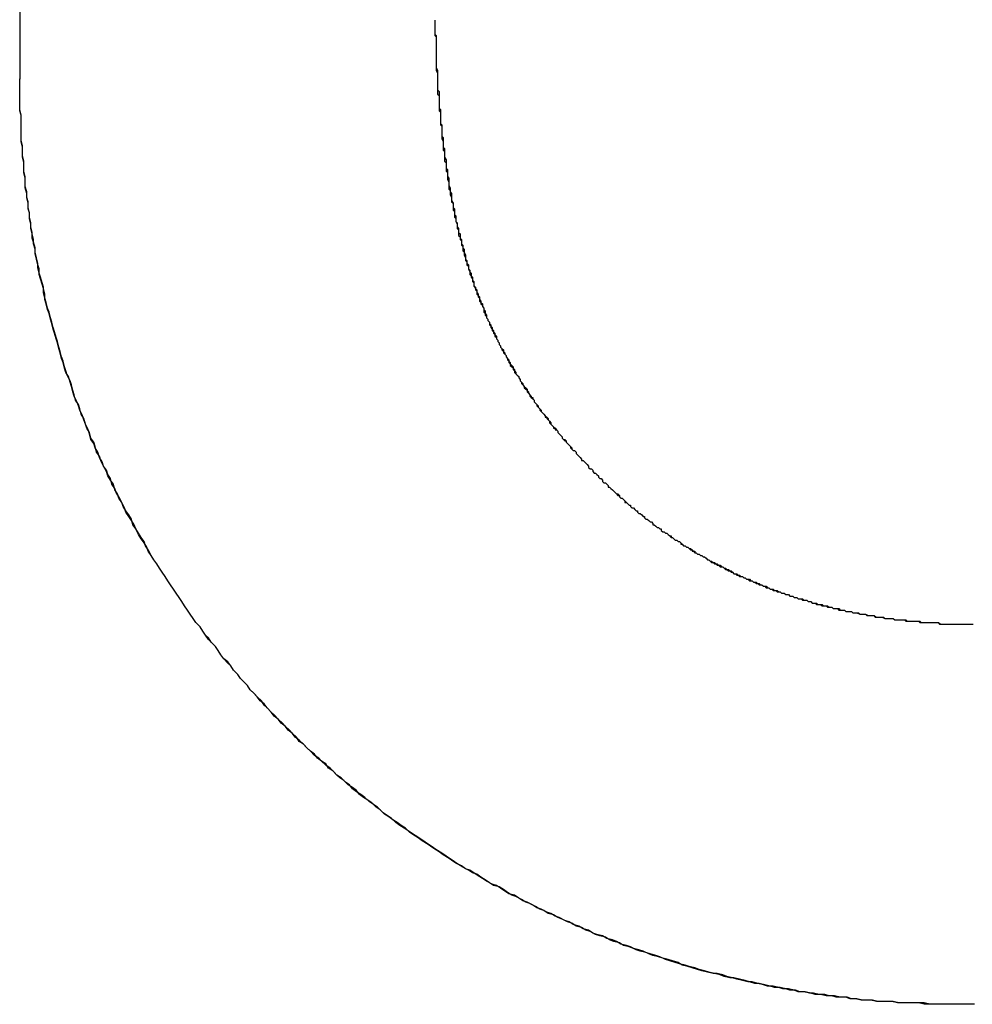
# Model space of a CAD drawing. Extents: x 1917 to 3682, y 1570 to 2675.
# Tile 44 of 166: x 1975.665 to 1976.347, y 2386.65 to 2387.354. Entities that reach past the tile are written whole.
import ezdxf

# ---------------------------------------------------------------- set-up
doc = ezdxf.new("R2010")
doc.units = 0
doc.header["$MEASUREMENT"] = 0
doc.layers.add('KF_SEQUENZA_10_NW_FRONT', color=7, linetype='CONTINUOUS')
doc.layers.add('KF_SEQUENZA_5_NW_REAR', color=7, linetype='CONTINUOUS')

# ---------------------------------------------------------------- blocks, each defined once
blk = doc.blocks.new('KF_SEQUENZA_5_NW_FRONT')
at = {"layer": 'KF_SEQUENZA_10_NW_FRONT'}
blk.add_line((-127.60974, -265.12422), (-127.60974, -263.7121), dxfattribs=at)
blk.add_line((-127.60974, -265.12422), (-127.60974, -263.7121), dxfattribs=at)
for points in [[(-127.313, -265.082, 0), (-127.313, -265.083, 0), (-127.313, -265.084, 0), (-127.313, -265.086, 0), (-127.313, -265.087, 0), (-127.313, -265.089, 0), (-127.313, -265.09, 0), (-127.313, -265.092, 0), (-127.312, -265.093, 0), (-127.312, -265.095, 0), (-127.312, -265.096, 0), (-127.312, -265.098, 0), (-127.312, -265.099, 0), (-127.312, -265.101, 0), (-127.312, -265.102, 0), (-127.312, -265.103, 0), (-127.312, -265.105, 0), (-127.312, -265.106, 0), (-127.312, -265.108, 0), (-127.312, -265.109, 0), (-127.312, -265.111, 0), (-127.312, -265.112, 0), (-127.312, -265.113, 0), (-127.312, -265.115, 0), (-127.312, -265.116, 0), (-127.311, -265.118, 0), (-127.311, -265.119, 0), (-127.311, -265.12, 0), (-127.311, -265.122, 0), (-127.311, -265.123, 0), (-127.311, -265.125, 0), (-127.311, -265.126, 0), (-127.311, -265.127, 0), (-127.311, -265.129, 0), (-127.311, -265.13, 0), (-127.311, -265.132, 0), (-127.31, -265.133, 0), (-127.31, -265.134, 0), (-127.31, -265.136, 0), (-127.31, -265.137, 0), (-127.31, -265.138, 0), (-127.31, -265.14, 0), (-127.31, -265.141, 0), (-127.31, -265.142, 0), (-127.31, -265.144, 0), (-127.31, -265.145, 0), (-127.309, -265.146, 0), (-127.309, -265.148, 0), (-127.309, -265.149, 0), (-127.309, -265.151, 0), (-127.309, -265.152, 0), (-127.309, -265.153, 0), (-127.309, -265.154, 0), (-127.309, -265.156, 0), (-127.308, -265.157, 0), (-127.308, -265.158, 0), (-127.308, -265.16, 0), (-127.308, -265.161, 0), (-127.308, -265.162, 0), (-127.308, -265.164, 0), (-127.308, -265.165, 0), (-127.307, -265.166, 0), (-127.307, -265.168, 0), (-127.307, -265.169, 0), (-127.307, -265.17, 0), (-127.307, -265.171, 0), (-127.307, -265.173, 0), (-127.306, -265.174, 0), (-127.306, -265.175, 0), (-127.306, -265.177, 0), (-127.306, -265.178, 0), (-127.306, -265.179, 0), (-127.306, -265.18, 0), (-127.305, -265.182, 0), (-127.305, -265.183, 0), (-127.305, -265.184, 0), (-127.305, -265.185, 0), (-127.305, -265.187, 0), (-127.305, -265.188, 0), (-127.304, -265.189, 0), (-127.304, -265.191, 0), (-127.304, -265.192, 0), (-127.304, -265.193, 0), (-127.304, -265.194, 0), (-127.303, -265.195, 0), (-127.303, -265.197, 0), (-127.303, -265.198, 0), (-127.303, -265.199, 0), (-127.303, -265.2, 0), (-127.302, -265.202, 0), (-127.302, -265.203, 0), (-127.302, -265.204, 0), (-127.302, -265.205, 0), (-127.301, -265.206, 0), (-127.301, -265.208, 0), (-127.301, -265.209, 0), (-127.301, -265.21, 0), (-127.301, -265.211, 0), (-127.3, -265.213, 0), (-127.3, -265.214, 0), (-127.3, -265.215, 0), (-127.3, -265.216, 0), (-127.299, -265.217, 0), (-127.299, -265.218, 0), (-127.299, -265.22, 0), (-127.299, -265.221, 0), (-127.298, -265.222, 0), (-127.298, -265.223, 0), (-127.298, -265.224, 0), (-127.298, -265.226, 0), (-127.297, -265.227, 0), (-127.297, -265.228, 0), (-127.297, -265.229, 0), (-127.297, -265.23, 0), (-127.296, -265.231, 0), (-127.296, -265.233, 0), (-127.296, -265.234, 0), (-127.295, -265.235, 0), (-127.295, -265.236, 0), (-127.295, -265.237, 0), (-127.295, -265.238, 0), (-127.294, -265.239, 0), (-127.294, -265.241, 0), (-127.294, -265.242, 0), (-127.293, -265.243, 0), (-127.293, -265.244, 0), (-127.293, -265.245, 0), (-127.292, -265.246, 0), (-127.292, -265.247, 0), (-127.292, -265.248, 0), (-127.291, -265.25, 0), (-127.291, -265.251, 0), (-127.291, -265.252, 0), (-127.291, -265.253, 0), (-127.29, -265.254, 0), (-127.29, -265.255, 0), (-127.29, -265.256, 0), (-127.289, -265.257, 0), (-127.289, -265.258, 0), (-127.289, -265.26, 0), (-127.288, -265.261, 0), (-127.288, -265.262, 0), (-127.287, -265.263, 0), (-127.287, -265.264, 0), (-127.287, -265.265, 0), (-127.286, -265.266, 0), (-127.286, -265.267, 0), (-127.286, -265.268, 0), (-127.285, -265.269, 0), (-127.285, -265.27, 0), (-127.285, -265.272, 0), (-127.284, -265.273, 0), (-127.284, -265.274, 0), (-127.283, -265.275, 0), (-127.283, -265.276, 0), (-127.283, -265.277, 0), (-127.282, -265.278, 0), (-127.282, -265.279, 0), (-127.281, -265.28, 0), (-127.281, -265.281, 0), (-127.281, -265.282, 0), (-127.28, -265.283, 0), (-127.28, -265.284, 0), (-127.279, -265.285, 0), (-127.279, -265.286, 0), (-127.279, -265.287, 0), (-127.278, -265.288, 0), (-127.278, -265.289, 0), (-127.277, -265.29, 0), (-127.277, -265.292, 0), (-127.276, -265.293, 0), (-127.276, -265.294, 0), (-127.276, -265.295, 0), (-127.275, -265.296, 0), (-127.275, -265.297, 0), (-127.274, -265.298, 0), (-127.274, -265.299, 0), (-127.273, -265.3, 0), (-127.273, -265.301, 0), (-127.272, -265.302, 0), (-127.272, -265.303, 0), (-127.271, -265.304, 0), (-127.271, -265.305, 0), (-127.27, -265.306, 0), (-127.27, -265.307, 0), (-127.269, -265.308, 0), (-127.269, -265.309, 0), (-127.269, -265.31, 0), (-127.268, -265.311, 0), (-127.268, -265.312, 0), (-127.267, -265.313, 0), (-127.267, -265.314, 0), (-127.266, -265.315, 0), (-127.266, -265.316, 0), (-127.265, -265.317, 0), (-127.264, -265.318, 0), (-127.264, -265.319, 0), (-127.263, -265.32, 0), (-127.263, -265.321, 0), (-127.262, -265.322, 0), (-127.262, -265.323, 0), (-127.261, -265.324, 0), (-127.261, -265.324, 0), (-127.26, -265.325, 0), (-127.26, -265.326, 0), (-127.259, -265.327, 0), (-127.259, -265.328, 0), (-127.258, -265.329, 0), (-127.257, -265.33, 0), (-127.257, -265.331, 0), (-127.256, -265.332, 0), (-127.256, -265.333, 0), (-127.255, -265.334, 0), (-127.255, -265.335, 0), (-127.254, -265.336, 0), (-127.253, -265.337, 0), (-127.253, -265.338, 0), (-127.252, -265.339, 0), (-127.252, -265.34, 0), (-127.251, -265.341, 0), (-127.251, -265.342, 0), (-127.25, -265.343, 0), (-127.249, -265.344, 0), (-127.249, -265.344, 0), (-127.248, -265.345, 0), (-127.247, -265.346, 0), (-127.247, -265.347, 0), (-127.246, -265.348, 0), (-127.246, -265.349, 0), (-127.245, -265.35, 0), (-127.244, -265.351, 0), (-127.244, -265.352, 0), (-127.243, -265.353, 0), (-127.242, -265.354, 0), (-127.242, -265.355, 0), (-127.241, -265.356, 0), (-127.241, -265.356, 0), (-127.24, -265.357, 0), (-127.239, -265.358, 0), (-127.239, -265.359, 0), (-127.238, -265.36, 0), (-127.237, -265.361, 0), (-127.237, -265.362, 0), (-127.236, -265.363, 0), (-127.235, -265.364, 0), (-127.234, -265.365, 0), (-127.234, -265.366, 0), (-127.233, -265.366, 0), (-127.232, -265.367, 0), (-127.232, -265.368, 0), (-127.231, -265.369, 0), (-127.23, -265.37, 0), (-127.23, -265.371, 0), (-127.229, -265.372, 0), (-127.228, -265.373, 0), (-127.227, -265.374, 0), (-127.227, -265.375, 0), (-127.226, -265.375, 0), (-127.225, -265.376, 0), (-127.225, -265.377, 0), (-127.224, -265.378, 0), (-127.223, -265.379, 0), (-127.222, -265.38, 0), (-127.222, -265.381, 0), (-127.221, -265.382, 0), (-127.22, -265.383, 0), (-127.219, -265.383, 0), (-127.219, -265.384, 0), (-127.218, -265.385, 0), (-127.217, -265.386, 0), (-127.216, -265.387, 0), (-127.215, -265.388, 0), (-127.215, -265.389, 0), (-127.214, -265.39, 0), (-127.213, -265.39, 0), (-127.212, -265.391, 0), (-127.212, -265.392, 0), (-127.211, -265.393, 0), (-127.21, -265.394, 0), (-127.209, -265.395, 0), (-127.208, -265.396, 0), (-127.208, -265.397, 0), (-127.207, -265.397, 0), (-127.206, -265.398, 0), (-127.205, -265.399, 0), (-127.204, -265.4, 0), (-127.203, -265.401, 0), (-127.203, -265.402, 0)], [(-127.313, -265.082, 0), (-127.313, -265.083, 0), (-127.313, -265.084, 0), (-127.313, -265.086, 0), (-127.313, -265.087, 0), (-127.313, -265.089, 0), (-127.313, -265.09, 0), (-127.313, -265.092, 0), (-127.313, -265.093, 0), (-127.312, -265.094, 0), (-127.312, -265.096, 0), (-127.312, -265.097, 0), (-127.312, -265.099, 0), (-127.312, -265.1, 0), (-127.312, -265.101, 0), (-127.312, -265.103, 0), (-127.312, -265.104, 0), (-127.312, -265.106, 0), (-127.312, -265.107, 0), (-127.312, -265.108, 0), (-127.312, -265.11, 0), (-127.312, -265.111, 0), (-127.312, -265.113, 0), (-127.312, -265.114, 0), (-127.312, -265.115, 0), (-127.312, -265.117, 0), (-127.312, -265.118, 0), (-127.311, -265.12, 0), (-127.311, -265.121, 0), (-127.311, -265.122, 0), (-127.311, -265.124, 0), (-127.311, -265.125, 0), (-127.311, -265.126, 0), (-127.311, -265.128, 0), (-127.311, -265.129, 0), (-127.311, -265.131, 0), (-127.311, -265.132, 0), (-127.311, -265.133, 0), (-127.311, -265.135, 0), (-127.31, -265.136, 0), (-127.31, -265.137, 0), (-127.31, -265.139, 0), (-127.31, -265.14, 0), (-127.31, -265.141, 0), (-127.31, -265.143, 0), (-127.31, -265.144, 0), (-127.31, -265.145, 0), (-127.31, -265.147, 0), (-127.309, -265.148, 0), (-127.309, -265.149, 0), (-127.309, -265.151, 0), (-127.309, -265.152, 0), (-127.309, -265.153, 0), (-127.309, -265.154, 0), (-127.309, -265.156, 0), (-127.309, -265.157, 0), (-127.308, -265.158, 0), (-127.308, -265.16, 0), (-127.308, -265.161, 0), (-127.308, -265.162, 0), (-127.308, -265.164, 0), (-127.308, -265.165, 0), (-127.308, -265.166, 0), (-127.308, -265.167, 0), (-127.307, -265.169, 0), (-127.307, -265.17, 0), (-127.307, -265.171, 0), (-127.307, -265.173, 0), (-127.307, -265.174, 0), (-127.307, -265.175, 0), (-127.306, -265.176, 0), (-127.306, -265.178, 0), (-127.306, -265.179, 0), (-127.306, -265.18, 0), (-127.306, -265.181, 0), (-127.306, -265.183, 0), (-127.305, -265.184, 0), (-127.305, -265.185, 0), (-127.305, -265.186, 0), (-127.305, -265.188, 0), (-127.305, -265.189, 0), (-127.305, -265.19, 0), (-127.304, -265.191, 0), (-127.304, -265.193, 0), (-127.304, -265.194, 0), (-127.304, -265.195, 0), (-127.304, -265.196, 0), (-127.303, -265.198, 0), (-127.303, -265.199, 0), (-127.303, -265.2, 0), (-127.303, -265.201, 0), (-127.303, -265.203, 0), (-127.302, -265.204, 0), (-127.302, -265.205, 0), (-127.302, -265.206, 0), (-127.302, -265.207, 0), (-127.301, -265.209, 0), (-127.301, -265.21, 0), (-127.301, -265.211, 0), (-127.301, -265.212, 0), (-127.3, -265.213, 0), (-127.3, -265.215, 0), (-127.3, -265.216, 0), (-127.3, -265.217, 0), (-127.3, -265.218, 0), (-127.299, -265.219, 0), (-127.299, -265.221, 0), (-127.299, -265.222, 0), (-127.299, -265.223, 0), (-127.298, -265.224, 0), (-127.298, -265.225, 0), (-127.298, -265.226, 0), (-127.297, -265.228, 0), (-127.297, -265.229, 0), (-127.297, -265.23, 0), (-127.297, -265.231, 0), (-127.296, -265.232, 0), (-127.296, -265.233, 0), (-127.296, -265.235, 0), (-127.296, -265.236, 0), (-127.295, -265.237, 0), (-127.295, -265.238, 0), (-127.295, -265.239, 0), (-127.294, -265.24, 0), (-127.294, -265.241, 0), (-127.294, -265.243, 0), (-127.293, -265.244, 0), (-127.293, -265.245, 0), (-127.293, -265.246, 0), (-127.293, -265.247, 0), (-127.292, -265.248, 0), (-127.292, -265.249, 0), (-127.292, -265.25, 0), (-127.291, -265.252, 0), (-127.291, -265.253, 0), (-127.291, -265.254, 0), (-127.29, -265.255, 0), (-127.29, -265.256, 0), (-127.29, -265.257, 0), (-127.289, -265.258, 0), (-127.289, -265.259, 0), (-127.289, -265.26, 0), (-127.288, -265.262, 0), (-127.288, -265.263, 0), (-127.288, -265.264, 0), (-127.287, -265.265, 0), (-127.287, -265.266, 0), (-127.286, -265.267, 0), (-127.286, -265.268, 0), (-127.286, -265.269, 0), (-127.285, -265.27, 0), (-127.285, -265.271, 0), (-127.285, -265.272, 0), (-127.284, -265.274, 0), (-127.284, -265.275, 0), (-127.283, -265.276, 0), (-127.283, -265.277, 0), (-127.283, -265.278, 0), (-127.282, -265.279, 0), (-127.282, -265.28, 0), (-127.281, -265.281, 0), (-127.281, -265.282, 0), (-127.281, -265.283, 0), (-127.28, -265.284, 0), (-127.28, -265.285, 0), (-127.279, -265.286, 0), (-127.279, -265.287, 0), (-127.278, -265.288, 0), (-127.278, -265.289, 0), (-127.278, -265.291, 0), (-127.277, -265.292, 0), (-127.277, -265.293, 0), (-127.276, -265.294, 0), (-127.276, -265.295, 0), (-127.275, -265.296, 0), (-127.275, -265.297, 0), (-127.274, -265.298, 0), (-127.274, -265.299, 0), (-127.274, -265.3, 0), (-127.273, -265.301, 0), (-127.273, -265.302, 0), (-127.272, -265.303, 0), (-127.272, -265.304, 0), (-127.271, -265.305, 0), (-127.271, -265.306, 0), (-127.27, -265.307, 0), (-127.27, -265.308, 0), (-127.269, -265.309, 0), (-127.269, -265.31, 0), (-127.268, -265.311, 0), (-127.268, -265.312, 0), (-127.267, -265.313, 0), (-127.267, -265.314, 0), (-127.266, -265.315, 0), (-127.266, -265.316, 0), (-127.265, -265.317, 0), (-127.265, -265.318, 0), (-127.264, -265.319, 0), (-127.264, -265.32, 0), (-127.263, -265.321, 0), (-127.262, -265.322, 0), (-127.262, -265.323, 0), (-127.261, -265.324, 0), (-127.261, -265.325, 0), (-127.26, -265.326, 0), (-127.26, -265.327, 0), (-127.259, -265.328, 0), (-127.259, -265.329, 0), (-127.258, -265.33, 0), (-127.257, -265.331, 0), (-127.257, -265.332, 0), (-127.256, -265.333, 0), (-127.256, -265.334, 0), (-127.255, -265.335, 0), (-127.255, -265.335, 0), (-127.254, -265.336, 0), (-127.253, -265.337, 0), (-127.253, -265.338, 0), (-127.252, -265.339, 0), (-127.252, -265.34, 0), (-127.251, -265.341, 0), (-127.25, -265.342, 0), (-127.25, -265.343, 0), (-127.249, -265.344, 0), (-127.249, -265.345, 0), (-127.248, -265.346, 0), (-127.247, -265.347, 0), (-127.247, -265.348, 0), (-127.246, -265.349, 0), (-127.245, -265.35, 0), (-127.245, -265.351, 0), (-127.244, -265.352, 0), (-127.243, -265.352, 0), (-127.243, -265.353, 0), (-127.242, -265.354, 0), (-127.242, -265.355, 0), (-127.241, -265.356, 0), (-127.24, -265.357, 0), (-127.24, -265.358, 0), (-127.239, -265.359, 0), (-127.238, -265.36, 0), (-127.238, -265.361, 0), (-127.237, -265.362, 0), (-127.236, -265.363, 0), (-127.235, -265.364, 0), (-127.235, -265.364, 0), (-127.234, -265.365, 0), (-127.233, -265.366, 0), (-127.233, -265.367, 0), (-127.232, -265.368, 0), (-127.231, -265.369, 0), (-127.231, -265.37, 0), (-127.23, -265.371, 0), (-127.229, -265.372, 0), (-127.228, -265.373, 0), (-127.228, -265.374, 0), (-127.227, -265.374, 0), (-127.226, -265.375, 0), (-127.225, -265.376, 0), (-127.225, -265.377, 0), (-127.224, -265.378, 0), (-127.223, -265.379, 0), (-127.222, -265.38, 0), (-127.222, -265.381, 0), (-127.221, -265.382, 0), (-127.22, -265.382, 0), (-127.219, -265.383, 0), (-127.219, -265.384, 0), (-127.218, -265.385, 0), (-127.217, -265.386, 0), (-127.216, -265.387, 0), (-127.216, -265.388, 0), (-127.215, -265.389, 0), (-127.214, -265.39, 0), (-127.213, -265.39, 0), (-127.212, -265.391, 0), (-127.212, -265.392, 0), (-127.211, -265.393, 0), (-127.21, -265.394, 0), (-127.209, -265.395, 0), (-127.208, -265.396, 0), (-127.208, -265.397, 0), (-127.207, -265.397, 0), (-127.206, -265.398, 0), (-127.205, -265.399, 0), (-127.204, -265.4, 0), (-127.203, -265.401, 0), (-127.203, -265.402, 0)], [(-126.936, -265.786, 0), (-126.94, -265.786, 0), (-126.944, -265.786, 0), (-126.948, -265.786, 0), (-126.952, -265.786, 0), (-126.955, -265.786, 0), (-126.959, -265.786, 0), (-126.963, -265.786, 0), (-126.967, -265.785, 0), (-126.971, -265.785, 0), (-126.974, -265.785, 0), (-126.978, -265.785, 0), (-126.982, -265.785, 0), (-126.986, -265.784, 0), (-126.989, -265.784, 0), (-126.993, -265.784, 0), (-126.997, -265.784, 0), (-127.001, -265.783, 0), (-127.004, -265.783, 0), (-127.008, -265.783, 0), (-127.012, -265.782, 0), (-127.016, -265.782, 0), (-127.019, -265.781, 0), (-127.023, -265.781, 0), (-127.027, -265.78, 0), (-127.031, -265.78, 0), (-127.034, -265.779, 0), (-127.038, -265.779, 0), (-127.042, -265.778, 0), (-127.045, -265.778, 0), (-127.049, -265.777, 0), (-127.053, -265.777, 0), (-127.056, -265.776, 0), (-127.06, -265.775, 0), (-127.064, -265.775, 0), (-127.067, -265.774, 0), (-127.071, -265.773, 0), (-127.075, -265.773, 0), (-127.078, -265.772, 0), (-127.082, -265.771, 0), (-127.086, -265.77, 0), (-127.089, -265.77, 0), (-127.093, -265.769, 0), (-127.097, -265.768, 0), (-127.1, -265.767, 0), (-127.104, -265.766, 0), (-127.107, -265.765, 0), (-127.111, -265.764, 0), (-127.114, -265.764, 0), (-127.118, -265.763, 0), (-127.122, -265.762, 0), (-127.125, -265.761, 0), (-127.129, -265.76, 0), (-127.132, -265.759, 0), (-127.136, -265.758, 0), (-127.139, -265.756, 0), (-127.143, -265.755, 0), (-127.146, -265.754, 0), (-127.15, -265.753, 0), (-127.153, -265.752, 0), (-127.157, -265.751, 0), (-127.16, -265.75, 0), (-127.164, -265.748, 0), (-127.167, -265.747, 0), (-127.171, -265.746, 0), (-127.174, -265.745, 0), (-127.178, -265.744, 0), (-127.181, -265.742, 0), (-127.185, -265.741, 0), (-127.188, -265.74, 0), (-127.191, -265.738, 0), (-127.195, -265.737, 0), (-127.198, -265.736, 0), (-127.202, -265.734, 0), (-127.205, -265.733, 0), (-127.208, -265.731, 0), (-127.212, -265.73, 0), (-127.215, -265.728, 0), (-127.218, -265.727, 0), (-127.222, -265.725, 0), (-127.225, -265.724, 0), (-127.228, -265.722, 0), (-127.232, -265.721, 0), (-127.235, -265.719, 0), (-127.238, -265.718, 0), (-127.241, -265.716, 0), (-127.245, -265.714, 0), (-127.248, -265.713, 0), (-127.251, -265.711, 0), (-127.255, -265.709, 0), (-127.258, -265.708, 0), (-127.261, -265.706, 0), (-127.264, -265.704, 0), (-127.267, -265.702, 0), (-127.271, -265.701, 0), (-127.274, -265.699, 0), (-127.277, -265.697, 0), (-127.28, -265.695, 0), (-127.283, -265.693, 0), (-127.286, -265.692, 0), (-127.289, -265.69, 0), (-127.293, -265.688, 0), (-127.296, -265.686, 0), (-127.299, -265.684, 0), (-127.302, -265.682, 0), (-127.305, -265.68, 0), (-127.308, -265.678, 0), (-127.311, -265.676, 0), (-127.314, -265.674, 0), (-127.317, -265.672, 0), (-127.32, -265.67, 0), (-127.323, -265.668, 0), (-127.326, -265.666, 0), (-127.329, -265.664, 0), (-127.332, -265.662, 0), (-127.335, -265.66, 0), (-127.338, -265.658, 0), (-127.341, -265.656, 0), (-127.344, -265.653, 0), (-127.347, -265.651, 0), (-127.35, -265.649, 0), (-127.352, -265.647, 0), (-127.355, -265.645, 0), (-127.358, -265.642, 0), (-127.361, -265.64, 0), (-127.364, -265.638, 0), (-127.367, -265.636, 0), (-127.369, -265.633, 0), (-127.372, -265.631, 0), (-127.375, -265.629, 0), (-127.378, -265.626, 0), (-127.381, -265.624, 0), (-127.383, -265.622, 0), (-127.386, -265.619, 0), (-127.389, -265.617, 0), (-127.391, -265.614, 0), (-127.394, -265.612, 0), (-127.397, -265.61, 0), (-127.399, -265.607, 0), (-127.402, -265.605, 0), (-127.405, -265.602, 0), (-127.407, -265.6, 0), (-127.41, -265.597, 0), (-127.413, -265.595, 0), (-127.415, -265.592, 0), (-127.418, -265.59, 0), (-127.42, -265.587, 0), (-127.423, -265.585, 0), (-127.425, -265.582, 0), (-127.428, -265.579, 0), (-127.43, -265.577, 0), (-127.433, -265.574, 0), (-127.435, -265.571, 0), (-127.438, -265.569, 0), (-127.44, -265.566, 0), (-127.443, -265.563, 0), (-127.445, -265.561, 0), (-127.447, -265.558, 0), (-127.45, -265.555, 0), (-127.452, -265.553, 0), (-127.454, -265.55, 0), (-127.457, -265.547, 0), (-127.459, -265.544, 0), (-127.461, -265.542, 0), (-127.464, -265.539, 0), (-127.466, -265.536, 0), (-127.468, -265.533, 0), (-127.47, -265.53, 0), (-127.473, -265.527, 0), (-127.475, -265.525, 0), (-127.477, -265.522, 0), (-127.479, -265.519, 0), (-127.481, -265.516, 0), (-127.484, -265.513, 0), (-127.486, -265.51, 0), (-127.488, -265.507, 0), (-127.49, -265.504, 0), (-127.492, -265.501, 0), (-127.494, -265.498, 0), (-127.496, -265.495, 0), (-127.498, -265.492, 0), (-127.5, -265.489, 0), (-127.502, -265.486, 0), (-127.504, -265.483, 0), (-127.506, -265.48, 0), (-127.508, -265.477, 0), (-127.51, -265.474, 0), (-127.512, -265.471, 0), (-127.514, -265.468, 0), (-127.516, -265.465, 0), (-127.518, -265.462, 0), (-127.519, -265.459, 0), (-127.521, -265.456, 0), (-127.523, -265.453, 0), (-127.525, -265.45, 0), (-127.527, -265.446, 0), (-127.528, -265.443, 0), (-127.53, -265.44, 0), (-127.532, -265.437, 0), (-127.534, -265.434, 0), (-127.535, -265.431, 0), (-127.537, -265.427, 0), (-127.539, -265.424, 0), (-127.54, -265.421, 0), (-127.542, -265.418, 0), (-127.543, -265.414, 0), (-127.545, -265.411, 0), (-127.547, -265.408, 0), (-127.548, -265.405, 0), (-127.55, -265.401, 0), (-127.551, -265.398, 0), (-127.553, -265.395, 0), (-127.554, -265.391, 0), (-127.556, -265.388, 0), (-127.557, -265.385, 0), (-127.559, -265.382, 0), (-127.56, -265.378, 0), (-127.561, -265.375, 0), (-127.563, -265.371, 0), (-127.564, -265.368, 0), (-127.565, -265.365, 0), (-127.567, -265.361, 0), (-127.568, -265.358, 0), (-127.569, -265.355, 0), (-127.571, -265.351, 0), (-127.572, -265.348, 0), (-127.573, -265.344, 0), (-127.574, -265.341, 0), (-127.575, -265.337, 0), (-127.577, -265.334, 0), (-127.578, -265.331, 0), (-127.579, -265.327, 0), (-127.58, -265.324, 0), (-127.581, -265.32, 0), (-127.582, -265.317, 0), (-127.583, -265.313, 0), (-127.584, -265.31, 0), (-127.585, -265.306, 0), (-127.586, -265.303, 0), (-127.587, -265.299, 0), (-127.588, -265.296, 0), (-127.589, -265.292, 0), (-127.59, -265.289, 0), (-127.591, -265.285, 0), (-127.592, -265.282, 0), (-127.592, -265.278, 0), (-127.593, -265.274, 0), (-127.594, -265.271, 0), (-127.595, -265.267, 0), (-127.596, -265.264, 0), (-127.596, -265.26, 0), (-127.597, -265.257, 0), (-127.598, -265.253, 0), (-127.599, -265.249, 0), (-127.599, -265.246, 0), (-127.6, -265.242, 0), (-127.6, -265.239, 0), (-127.601, -265.235, 0), (-127.602, -265.231, 0), (-127.602, -265.228, 0), (-127.603, -265.224, 0), (-127.603, -265.22, 0), (-127.604, -265.217, 0), (-127.604, -265.213, 0), (-127.605, -265.209, 0), (-127.605, -265.206, 0), (-127.606, -265.202, 0), (-127.606, -265.198, 0), (-127.606, -265.195, 0), (-127.607, -265.191, 0), (-127.607, -265.187, 0), (-127.607, -265.184, 0), (-127.608, -265.18, 0), (-127.608, -265.176, 0), (-127.608, -265.173, 0), (-127.609, -265.169, 0), (-127.609, -265.165, 0), (-127.609, -265.162, 0), (-127.609, -265.158, 0), (-127.609, -265.154, 0), (-127.609, -265.15, 0), (-127.61, -265.147, 0), (-127.61, -265.143, 0), (-127.61, -265.139, 0), (-127.61, -265.135, 0), (-127.61, -265.132, 0), (-127.61, -265.128, 0), (-127.61, -265.124, 0)], [(-126.936, -265.786, 0), (-126.94, -265.786, 0), (-126.944, -265.786, 0), (-126.948, -265.786, 0), (-126.951, -265.786, 0), (-126.955, -265.786, 0), (-126.959, -265.786, 0), (-126.963, -265.785, 0), (-126.966, -265.785, 0), (-126.97, -265.785, 0), (-126.974, -265.785, 0), (-126.978, -265.785, 0), (-126.981, -265.785, 0), (-126.985, -265.784, 0), (-126.989, -265.784, 0), (-126.992, -265.784, 0), (-126.996, -265.784, 0), (-127, -265.783, 0), (-127.004, -265.783, 0), (-127.007, -265.783, 0), (-127.011, -265.782, 0), (-127.015, -265.782, 0), (-127.018, -265.781, 0), (-127.022, -265.781, 0), (-127.026, -265.781, 0), (-127.029, -265.78, 0), (-127.033, -265.78, 0), (-127.037, -265.779, 0), (-127.041, -265.779, 0), (-127.044, -265.778, 0), (-127.048, -265.777, 0), (-127.052, -265.777, 0), (-127.055, -265.776, 0), (-127.059, -265.776, 0), (-127.062, -265.775, 0), (-127.066, -265.774, 0), (-127.07, -265.774, 0), (-127.073, -265.773, 0), (-127.077, -265.772, 0), (-127.081, -265.771, 0), (-127.084, -265.771, 0), (-127.088, -265.77, 0), (-127.091, -265.769, 0), (-127.095, -265.768, 0), (-127.099, -265.767, 0), (-127.102, -265.767, 0), (-127.106, -265.766, 0), (-127.109, -265.765, 0), (-127.113, -265.764, 0), (-127.117, -265.763, 0), (-127.12, -265.762, 0), (-127.124, -265.761, 0), (-127.127, -265.76, 0), (-127.131, -265.759, 0), (-127.134, -265.758, 0), (-127.138, -265.757, 0), (-127.141, -265.756, 0), (-127.145, -265.755, 0), (-127.148, -265.754, 0), (-127.152, -265.752, 0), (-127.155, -265.751, 0), (-127.159, -265.75, 0), (-127.162, -265.749, 0), (-127.166, -265.748, 0), (-127.169, -265.747, 0), (-127.173, -265.745, 0), (-127.176, -265.744, 0), (-127.18, -265.743, 0), (-127.183, -265.741, 0), (-127.186, -265.74, 0), (-127.19, -265.739, 0), (-127.193, -265.737, 0), (-127.197, -265.736, 0), (-127.2, -265.735, 0), (-127.203, -265.733, 0), (-127.207, -265.732, 0), (-127.21, -265.73, 0), (-127.214, -265.729, 0), (-127.217, -265.727, 0), (-127.22, -265.726, 0), (-127.224, -265.724, 0), (-127.227, -265.723, 0), (-127.23, -265.721, 0), (-127.233, -265.72, 0), (-127.237, -265.718, 0), (-127.24, -265.717, 0), (-127.243, -265.715, 0), (-127.247, -265.713, 0), (-127.25, -265.712, 0), (-127.253, -265.71, 0), (-127.256, -265.708, 0), (-127.26, -265.707, 0), (-127.263, -265.705, 0), (-127.266, -265.703, 0), (-127.269, -265.701, 0), (-127.272, -265.7, 0), (-127.276, -265.698, 0), (-127.279, -265.696, 0), (-127.282, -265.694, 0), (-127.285, -265.692, 0), (-127.288, -265.69, 0), (-127.291, -265.689, 0), (-127.294, -265.687, 0), (-127.298, -265.685, 0), (-127.301, -265.683, 0), (-127.304, -265.681, 0), (-127.307, -265.679, 0), (-127.31, -265.677, 0), (-127.313, -265.675, 0), (-127.316, -265.673, 0), (-127.319, -265.671, 0), (-127.322, -265.669, 0), (-127.325, -265.667, 0), (-127.328, -265.665, 0), (-127.331, -265.663, 0), (-127.334, -265.66, 0), (-127.337, -265.658, 0), (-127.34, -265.656, 0), (-127.343, -265.654, 0), (-127.346, -265.652, 0), (-127.349, -265.65, 0), (-127.352, -265.647, 0), (-127.354, -265.645, 0), (-127.357, -265.643, 0), (-127.36, -265.641, 0), (-127.363, -265.638, 0), (-127.366, -265.636, 0), (-127.369, -265.634, 0), (-127.372, -265.632, 0), (-127.374, -265.629, 0), (-127.377, -265.627, 0), (-127.38, -265.624, 0), (-127.383, -265.622, 0), (-127.385, -265.62, 0), (-127.388, -265.617, 0), (-127.391, -265.615, 0), (-127.394, -265.612, 0), (-127.396, -265.61, 0), (-127.399, -265.608, 0), (-127.402, -265.605, 0), (-127.404, -265.603, 0), (-127.407, -265.6, 0), (-127.41, -265.598, 0), (-127.412, -265.595, 0), (-127.415, -265.592, 0), (-127.417, -265.59, 0), (-127.42, -265.587, 0), (-127.422, -265.585, 0), (-127.425, -265.582, 0), (-127.428, -265.58, 0), (-127.43, -265.577, 0), (-127.433, -265.574, 0), (-127.435, -265.572, 0), (-127.437, -265.569, 0), (-127.44, -265.566, 0), (-127.442, -265.564, 0), (-127.445, -265.561, 0), (-127.447, -265.558, 0), (-127.45, -265.555, 0), (-127.452, -265.553, 0), (-127.454, -265.55, 0), (-127.457, -265.547, 0), (-127.459, -265.544, 0), (-127.461, -265.541, 0), (-127.464, -265.539, 0), (-127.466, -265.536, 0), (-127.468, -265.533, 0), (-127.47, -265.53, 0), (-127.473, -265.527, 0), (-127.475, -265.524, 0), (-127.477, -265.522, 0), (-127.479, -265.519, 0), (-127.481, -265.516, 0), (-127.484, -265.513, 0), (-127.486, -265.51, 0), (-127.488, -265.507, 0), (-127.49, -265.504, 0), (-127.492, -265.501, 0), (-127.494, -265.498, 0), (-127.496, -265.495, 0), (-127.498, -265.492, 0), (-127.5, -265.489, 0), (-127.502, -265.486, 0), (-127.504, -265.483, 0), (-127.506, -265.48, 0), (-127.508, -265.477, 0), (-127.51, -265.474, 0), (-127.512, -265.471, 0), (-127.514, -265.468, 0), (-127.516, -265.465, 0), (-127.518, -265.461, 0), (-127.52, -265.458, 0), (-127.521, -265.455, 0), (-127.523, -265.452, 0), (-127.525, -265.449, 0), (-127.527, -265.446, 0), (-127.529, -265.443, 0), (-127.53, -265.439, 0), (-127.532, -265.436, 0), (-127.534, -265.433, 0), (-127.536, -265.43, 0), (-127.537, -265.427, 0), (-127.539, -265.423, 0), (-127.541, -265.42, 0), (-127.542, -265.417, 0), (-127.544, -265.414, 0), (-127.545, -265.41, 0), (-127.547, -265.407, 0), (-127.548, -265.404, 0), (-127.55, -265.401, 0), (-127.552, -265.397, 0), (-127.553, -265.394, 0), (-127.555, -265.391, 0), (-127.556, -265.387, 0), (-127.557, -265.384, 0), (-127.559, -265.381, 0), (-127.56, -265.377, 0), (-127.562, -265.374, 0), (-127.563, -265.371, 0), (-127.564, -265.367, 0), (-127.566, -265.364, 0), (-127.567, -265.36, 0), (-127.568, -265.357, 0), (-127.57, -265.354, 0), (-127.571, -265.35, 0), (-127.572, -265.347, 0), (-127.573, -265.343, 0), (-127.574, -265.34, 0), (-127.576, -265.336, 0), (-127.577, -265.333, 0), (-127.578, -265.33, 0), (-127.579, -265.326, 0), (-127.58, -265.323, 0), (-127.581, -265.319, 0), (-127.582, -265.316, 0), (-127.583, -265.312, 0), (-127.584, -265.309, 0), (-127.585, -265.305, 0), (-127.586, -265.302, 0), (-127.587, -265.298, 0), (-127.588, -265.295, 0), (-127.589, -265.291, 0), (-127.59, -265.288, 0), (-127.591, -265.284, 0), (-127.592, -265.281, 0), (-127.593, -265.277, 0), (-127.593, -265.273, 0), (-127.594, -265.27, 0), (-127.595, -265.266, 0), (-127.596, -265.263, 0), (-127.597, -265.259, 0), (-127.597, -265.256, 0), (-127.598, -265.252, 0), (-127.599, -265.248, 0), (-127.599, -265.245, 0), (-127.6, -265.241, 0), (-127.601, -265.238, 0), (-127.601, -265.234, 0), (-127.602, -265.23, 0), (-127.602, -265.227, 0), (-127.603, -265.223, 0), (-127.603, -265.22, 0), (-127.604, -265.216, 0), (-127.604, -265.212, 0), (-127.605, -265.209, 0), (-127.605, -265.205, 0), (-127.606, -265.201, 0), (-127.606, -265.198, 0), (-127.606, -265.194, 0), (-127.607, -265.19, 0), (-127.607, -265.187, 0), (-127.607, -265.183, 0), (-127.608, -265.179, 0), (-127.608, -265.176, 0), (-127.608, -265.172, 0), (-127.609, -265.168, 0), (-127.609, -265.165, 0), (-127.609, -265.161, 0), (-127.609, -265.157, 0), (-127.609, -265.154, 0), (-127.609, -265.15, 0), (-127.61, -265.146, 0), (-127.61, -265.143, 0), (-127.61, -265.139, 0), (-127.61, -265.135, 0), (-127.61, -265.132, 0), (-127.61, -265.128, 0), (-127.61, -265.124, 0)], [(-127.203, -265.402, 0), (-127.202, -265.403, 0), (-127.201, -265.403, 0), (-127.2, -265.404, 0), (-127.2, -265.405, 0), (-127.199, -265.406, 0), (-127.198, -265.406, 0), (-127.197, -265.407, 0), (-127.196, -265.408, 0), (-127.196, -265.409, 0), (-127.195, -265.41, 0), (-127.194, -265.41, 0), (-127.193, -265.411, 0), (-127.193, -265.412, 0), (-127.192, -265.413, 0), (-127.191, -265.413, 0), (-127.19, -265.414, 0), (-127.189, -265.415, 0), (-127.189, -265.416, 0), (-127.188, -265.416, 0), (-127.187, -265.417, 0), (-127.186, -265.418, 0), (-127.185, -265.419, 0), (-127.185, -265.419, 0), (-127.184, -265.42, 0), (-127.183, -265.421, 0), (-127.182, -265.422, 0), (-127.181, -265.422, 0), (-127.181, -265.423, 0), (-127.18, -265.424, 0), (-127.179, -265.424, 0), (-127.178, -265.425, 0), (-127.177, -265.426, 0), (-127.177, -265.427, 0), (-127.176, -265.427, 0), (-127.175, -265.428, 0), (-127.174, -265.429, 0), (-127.173, -265.429, 0), (-127.173, -265.43, 0), (-127.172, -265.431, 0), (-127.171, -265.431, 0), (-127.17, -265.432, 0), (-127.169, -265.433, 0), (-127.168, -265.433, 0), (-127.168, -265.434, 0), (-127.167, -265.435, 0), (-127.166, -265.435, 0), (-127.165, -265.436, 0), (-127.164, -265.437, 0), (-127.163, -265.437, 0), (-127.163, -265.438, 0), (-127.162, -265.439, 0), (-127.161, -265.439, 0), (-127.16, -265.44, 0), (-127.159, -265.441, 0), (-127.158, -265.441, 0), (-127.157, -265.442, 0), (-127.157, -265.443, 0), (-127.156, -265.443, 0), (-127.155, -265.444, 0), (-127.154, -265.445, 0), (-127.153, -265.445, 0), (-127.152, -265.446, 0), (-127.151, -265.446, 0), (-127.151, -265.447, 0), (-127.15, -265.448, 0), (-127.149, -265.448, 0), (-127.148, -265.449, 0), (-127.147, -265.449, 0), (-127.146, -265.45, 0), (-127.145, -265.451, 0), (-127.145, -265.451, 0), (-127.144, -265.452, 0), (-127.143, -265.452, 0), (-127.142, -265.453, 0), (-127.141, -265.454, 0), (-127.14, -265.454, 0), (-127.139, -265.455, 0), (-127.138, -265.455, 0), (-127.137, -265.456, 0), (-127.137, -265.457, 0), (-127.136, -265.457, 0), (-127.135, -265.458, 0), (-127.134, -265.458, 0), (-127.133, -265.459, 0), (-127.132, -265.459, 0), (-127.131, -265.46, 0), (-127.13, -265.46, 0), (-127.129, -265.461, 0), (-127.129, -265.462, 0), (-127.128, -265.462, 0), (-127.127, -265.463, 0), (-127.126, -265.463, 0), (-127.125, -265.464, 0), (-127.124, -265.464, 0), (-127.123, -265.465, 0), (-127.122, -265.465, 0), (-127.121, -265.466, 0), (-127.12, -265.466, 0), (-127.119, -265.467, 0), (-127.119, -265.467, 0), (-127.118, -265.468, 0), (-127.117, -265.468, 0), (-127.116, -265.469, 0), (-127.115, -265.469, 0), (-127.114, -265.47, 0), (-127.113, -265.47, 0), (-127.112, -265.471, 0), (-127.111, -265.471, 0), (-127.11, -265.472, 0), (-127.109, -265.472, 0), (-127.108, -265.473, 0), (-127.107, -265.473, 0), (-127.106, -265.474, 0), (-127.106, -265.474, 0), (-127.105, -265.475, 0), (-127.104, -265.475, 0), (-127.103, -265.476, 0), (-127.102, -265.476, 0), (-127.101, -265.477, 0), (-127.1, -265.477, 0), (-127.099, -265.478, 0), (-127.098, -265.478, 0), (-127.097, -265.478, 0), (-127.096, -265.479, 0), (-127.095, -265.479, 0), (-127.094, -265.48, 0), (-127.093, -265.48, 0), (-127.092, -265.481, 0), (-127.091, -265.481, 0), (-127.09, -265.482, 0), (-127.089, -265.482, 0), (-127.088, -265.482, 0), (-127.087, -265.483, 0), (-127.086, -265.483, 0), (-127.085, -265.484, 0), (-127.084, -265.484, 0), (-127.083, -265.484, 0), (-127.083, -265.485, 0), (-127.082, -265.485, 0), (-127.081, -265.486, 0), (-127.08, -265.486, 0), (-127.079, -265.486, 0), (-127.078, -265.487, 0), (-127.077, -265.487, 0), (-127.076, -265.488, 0), (-127.075, -265.488, 0), (-127.074, -265.488, 0), (-127.073, -265.489, 0), (-127.072, -265.489, 0), (-127.071, -265.49, 0), (-127.07, -265.49, 0), (-127.069, -265.49, 0), (-127.068, -265.491, 0), (-127.067, -265.491, 0), (-127.066, -265.491, 0), (-127.065, -265.492, 0), (-127.064, -265.492, 0), (-127.063, -265.492, 0), (-127.062, -265.493, 0), (-127.061, -265.493, 0), (-127.06, -265.493, 0), (-127.059, -265.494, 0), (-127.058, -265.494, 0), (-127.057, -265.494, 0), (-127.056, -265.495, 0), (-127.055, -265.495, 0), (-127.054, -265.495, 0), (-127.053, -265.496, 0), (-127.052, -265.496, 0), (-127.05, -265.496, 0), (-127.049, -265.497, 0), (-127.048, -265.497, 0), (-127.047, -265.497, 0), (-127.046, -265.498, 0), (-127.045, -265.498, 0), (-127.044, -265.498, 0), (-127.043, -265.499, 0), (-127.042, -265.499, 0), (-127.041, -265.499, 0), (-127.04, -265.499, 0), (-127.039, -265.5, 0), (-127.038, -265.5, 0), (-127.037, -265.5, 0), (-127.036, -265.501, 0), (-127.035, -265.501, 0), (-127.034, -265.501, 0), (-127.033, -265.501, 0), (-127.032, -265.502, 0), (-127.031, -265.502, 0), (-127.03, -265.502, 0), (-127.029, -265.502, 0), (-127.028, -265.503, 0), (-127.027, -265.503, 0), (-127.025, -265.503, 0), (-127.024, -265.503, 0), (-127.023, -265.504, 0), (-127.022, -265.504, 0), (-127.021, -265.504, 0), (-127.02, -265.504, 0), (-127.019, -265.505, 0), (-127.018, -265.505, 0), (-127.017, -265.505, 0), (-127.016, -265.505, 0), (-127.015, -265.505, 0), (-127.014, -265.506, 0), (-127.013, -265.506, 0), (-127.012, -265.506, 0), (-127.011, -265.506, 0), (-127.009, -265.507, 0), (-127.008, -265.507, 0), (-127.007, -265.507, 0), (-127.006, -265.507, 0), (-127.005, -265.507, 0), (-127.004, -265.508, 0), (-127.003, -265.508, 0), (-127.002, -265.508, 0), (-127.001, -265.508, 0), (-127, -265.508, 0), (-126.999, -265.508, 0), (-126.997, -265.509, 0), (-126.996, -265.509, 0), (-126.995, -265.509, 0), (-126.994, -265.509, 0), (-126.993, -265.509, 0), (-126.992, -265.509, 0), (-126.991, -265.51, 0), (-126.99, -265.51, 0), (-126.989, -265.51, 0), (-126.988, -265.51, 0), (-126.986, -265.51, 0), (-126.985, -265.51, 0), (-126.984, -265.511, 0), (-126.983, -265.511, 0), (-126.982, -265.511, 0), (-126.981, -265.511, 0), (-126.98, -265.511, 0), (-126.979, -265.511, 0), (-126.978, -265.511, 0), (-126.976, -265.511, 0), (-126.975, -265.512, 0), (-126.974, -265.512, 0), (-126.973, -265.512, 0), (-126.972, -265.512, 0), (-126.971, -265.512, 0), (-126.97, -265.512, 0), (-126.969, -265.512, 0), (-126.967, -265.512, 0), (-126.966, -265.512, 0), (-126.965, -265.513, 0), (-126.964, -265.513, 0), (-126.963, -265.513, 0), (-126.962, -265.513, 0), (-126.961, -265.513, 0), (-126.959, -265.513, 0), (-126.958, -265.513, 0), (-126.957, -265.513, 0), (-126.956, -265.513, 0), (-126.955, -265.513, 0), (-126.954, -265.513, 0), (-126.953, -265.513, 0), (-126.951, -265.514, 0), (-126.95, -265.514, 0), (-126.949, -265.514, 0), (-126.948, -265.514, 0), (-126.947, -265.514, 0), (-126.946, -265.514, 0), (-126.944, -265.514, 0), (-126.943, -265.514, 0), (-126.942, -265.514, 0), (-126.941, -265.514, 0), (-126.94, -265.514, 0), (-126.939, -265.514, 0), (-126.937, -265.514, 0), (-126.936, -265.514, 0), (-126.935, -265.514, 0), (-126.934, -265.514, 0), (-126.933, -265.514, 0), (-126.932, -265.514, 0), (-126.93, -265.514, 0), (-126.929, -265.514, 0), (-126.928, -265.514, 0)], [(-127.203, -265.402, 0), (-127.202, -265.403, 0), (-127.201, -265.403, 0), (-127.2, -265.404, 0), (-127.2, -265.405, 0), (-127.199, -265.406, 0), (-127.198, -265.406, 0), (-127.197, -265.407, 0), (-127.196, -265.408, 0), (-127.196, -265.409, 0), (-127.195, -265.41, 0), (-127.194, -265.41, 0), (-127.193, -265.411, 0), (-127.193, -265.412, 0), (-127.192, -265.413, 0), (-127.191, -265.413, 0), (-127.19, -265.414, 0), (-127.189, -265.415, 0), (-127.189, -265.416, 0), (-127.188, -265.416, 0), (-127.187, -265.417, 0), (-127.186, -265.418, 0), (-127.185, -265.419, 0), (-127.185, -265.419, 0), (-127.184, -265.42, 0), (-127.183, -265.421, 0), (-127.182, -265.421, 0), (-127.181, -265.422, 0), (-127.181, -265.423, 0), (-127.18, -265.424, 0), (-127.179, -265.424, 0), (-127.178, -265.425, 0), (-127.177, -265.426, 0), (-127.177, -265.426, 0), (-127.176, -265.427, 0), (-127.175, -265.428, 0), (-127.174, -265.429, 0), (-127.173, -265.429, 0), (-127.173, -265.43, 0), (-127.172, -265.431, 0), (-127.171, -265.431, 0), (-127.17, -265.432, 0), (-127.169, -265.433, 0), (-127.168, -265.433, 0), (-127.168, -265.434, 0), (-127.167, -265.435, 0), (-127.166, -265.435, 0), (-127.165, -265.436, 0), (-127.164, -265.437, 0), (-127.163, -265.437, 0), (-127.163, -265.438, 0), (-127.162, -265.439, 0), (-127.161, -265.439, 0), (-127.16, -265.44, 0), (-127.159, -265.441, 0), (-127.158, -265.441, 0), (-127.157, -265.442, 0), (-127.157, -265.443, 0), (-127.156, -265.443, 0), (-127.155, -265.444, 0), (-127.154, -265.445, 0), (-127.153, -265.445, 0), (-127.152, -265.446, 0), (-127.151, -265.446, 0), (-127.151, -265.447, 0), (-127.15, -265.448, 0), (-127.149, -265.448, 0), (-127.148, -265.449, 0), (-127.147, -265.449, 0), (-127.146, -265.45, 0), (-127.145, -265.451, 0), (-127.144, -265.451, 0), (-127.144, -265.452, 0), (-127.143, -265.452, 0), (-127.142, -265.453, 0), (-127.141, -265.454, 0), (-127.14, -265.454, 0), (-127.139, -265.455, 0), (-127.138, -265.455, 0), (-127.137, -265.456, 0), (-127.136, -265.457, 0), (-127.136, -265.457, 0), (-127.135, -265.458, 0), (-127.134, -265.458, 0), (-127.133, -265.459, 0), (-127.132, -265.459, 0), (-127.131, -265.46, 0), (-127.13, -265.461, 0), (-127.129, -265.461, 0), (-127.128, -265.462, 0), (-127.127, -265.462, 0), (-127.127, -265.463, 0), (-127.126, -265.463, 0), (-127.125, -265.464, 0), (-127.124, -265.464, 0), (-127.123, -265.465, 0), (-127.122, -265.465, 0), (-127.121, -265.466, 0), (-127.12, -265.466, 0), (-127.119, -265.467, 0), (-127.118, -265.468, 0), (-127.117, -265.468, 0), (-127.116, -265.469, 0), (-127.116, -265.469, 0), (-127.115, -265.47, 0), (-127.114, -265.47, 0), (-127.113, -265.471, 0), (-127.112, -265.471, 0), (-127.111, -265.472, 0), (-127.11, -265.472, 0), (-127.109, -265.473, 0), (-127.108, -265.473, 0), (-127.107, -265.473, 0), (-127.106, -265.474, 0), (-127.105, -265.474, 0), (-127.104, -265.475, 0), (-127.103, -265.475, 0), (-127.102, -265.476, 0), (-127.101, -265.476, 0), (-127.1, -265.477, 0), (-127.1, -265.477, 0), (-127.099, -265.478, 0), (-127.098, -265.478, 0), (-127.097, -265.479, 0), (-127.096, -265.479, 0), (-127.095, -265.48, 0), (-127.094, -265.48, 0), (-127.093, -265.48, 0), (-127.092, -265.481, 0), (-127.091, -265.481, 0), (-127.09, -265.482, 0), (-127.089, -265.482, 0), (-127.088, -265.483, 0), (-127.087, -265.483, 0), (-127.086, -265.483, 0), (-127.085, -265.484, 0), (-127.084, -265.484, 0), (-127.083, -265.485, 0), (-127.082, -265.485, 0), (-127.081, -265.485, 0), (-127.08, -265.486, 0), (-127.079, -265.486, 0), (-127.078, -265.487, 0), (-127.077, -265.487, 0), (-127.076, -265.487, 0), (-127.075, -265.488, 0), (-127.074, -265.488, 0), (-127.073, -265.489, 0), (-127.072, -265.489, 0), (-127.071, -265.489, 0), (-127.07, -265.49, 0), (-127.069, -265.49, 0), (-127.068, -265.49, 0), (-127.067, -265.491, 0), (-127.066, -265.491, 0), (-127.065, -265.492, 0), (-127.064, -265.492, 0), (-127.063, -265.492, 0), (-127.062, -265.493, 0), (-127.061, -265.493, 0), (-127.06, -265.493, 0), (-127.059, -265.494, 0), (-127.058, -265.494, 0), (-127.057, -265.494, 0), (-127.056, -265.495, 0), (-127.055, -265.495, 0), (-127.054, -265.495, 0), (-127.053, -265.496, 0), (-127.052, -265.496, 0), (-127.051, -265.496, 0), (-127.05, -265.497, 0), (-127.049, -265.497, 0), (-127.048, -265.497, 0), (-127.047, -265.497, 0), (-127.046, -265.498, 0), (-127.045, -265.498, 0), (-127.044, -265.498, 0), (-127.043, -265.499, 0), (-127.042, -265.499, 0), (-127.041, -265.499, 0), (-127.04, -265.5, 0), (-127.039, -265.5, 0), (-127.038, -265.5, 0), (-127.036, -265.5, 0), (-127.035, -265.501, 0), (-127.034, -265.501, 0), (-127.033, -265.501, 0), (-127.032, -265.501, 0), (-127.031, -265.502, 0), (-127.03, -265.502, 0), (-127.029, -265.502, 0), (-127.028, -265.503, 0), (-127.027, -265.503, 0), (-127.026, -265.503, 0), (-127.025, -265.503, 0), (-127.024, -265.504, 0), (-127.023, -265.504, 0), (-127.022, -265.504, 0), (-127.021, -265.504, 0), (-127.02, -265.504, 0), (-127.019, -265.505, 0), (-127.017, -265.505, 0), (-127.016, -265.505, 0), (-127.015, -265.505, 0), (-127.014, -265.506, 0), (-127.013, -265.506, 0), (-127.012, -265.506, 0), (-127.011, -265.506, 0), (-127.01, -265.506, 0), (-127.009, -265.507, 0), (-127.008, -265.507, 0), (-127.007, -265.507, 0), (-127.006, -265.507, 0), (-127.005, -265.507, 0), (-127.003, -265.508, 0), (-127.002, -265.508, 0), (-127.001, -265.508, 0), (-127, -265.508, 0), (-126.999, -265.508, 0), (-126.998, -265.509, 0), (-126.997, -265.509, 0), (-126.996, -265.509, 0), (-126.995, -265.509, 0), (-126.994, -265.509, 0), (-126.993, -265.509, 0), (-126.991, -265.51, 0), (-126.99, -265.51, 0), (-126.989, -265.51, 0), (-126.988, -265.51, 0), (-126.987, -265.51, 0), (-126.986, -265.51, 0), (-126.985, -265.51, 0), (-126.984, -265.511, 0), (-126.983, -265.511, 0), (-126.981, -265.511, 0), (-126.98, -265.511, 0), (-126.979, -265.511, 0), (-126.978, -265.511, 0), (-126.977, -265.511, 0), (-126.976, -265.512, 0), (-126.975, -265.512, 0), (-126.974, -265.512, 0), (-126.973, -265.512, 0), (-126.971, -265.512, 0), (-126.97, -265.512, 0), (-126.969, -265.512, 0), (-126.968, -265.512, 0), (-126.967, -265.512, 0), (-126.966, -265.513, 0), (-126.965, -265.513, 0), (-126.964, -265.513, 0), (-126.962, -265.513, 0), (-126.961, -265.513, 0), (-126.96, -265.513, 0), (-126.959, -265.513, 0), (-126.958, -265.513, 0), (-126.957, -265.513, 0), (-126.956, -265.513, 0), (-126.954, -265.513, 0), (-126.953, -265.513, 0), (-126.952, -265.514, 0), (-126.951, -265.514, 0), (-126.95, -265.514, 0), (-126.949, -265.514, 0), (-126.948, -265.514, 0), (-126.946, -265.514, 0), (-126.945, -265.514, 0), (-126.944, -265.514, 0), (-126.943, -265.514, 0), (-126.942, -265.514, 0), (-126.941, -265.514, 0), (-126.94, -265.514, 0), (-126.938, -265.514, 0), (-126.937, -265.514, 0), (-126.936, -265.514, 0), (-126.935, -265.514, 0), (-126.934, -265.514, 0), (-126.933, -265.514, 0), (-126.931, -265.514, 0), (-126.93, -265.514, 0), (-126.929, -265.514, 0), (-126.928, -265.514, 0)], [(-126.927, -265.786, 0), (-126.932, -265.786, 0), (-126.936, -265.786, 0)], [(-126.927, -265.786, 0), (-126.932, -265.786, 0), (-126.936, -265.786, 0)]]:
    blk.add_polyline3d(points, dxfattribs=at)

msp = doc.modelspace()

# ---------------------------------------------------------------- block references
at = {"layer": 'KF_SEQUENZA_5_NW_REAR'}
msp.add_blockref('KF_SEQUENZA_5_NW_FRONT', (2103.27537, 2652.43573), dxfattribs=at)

doc.saveas('drawing.dxf')
